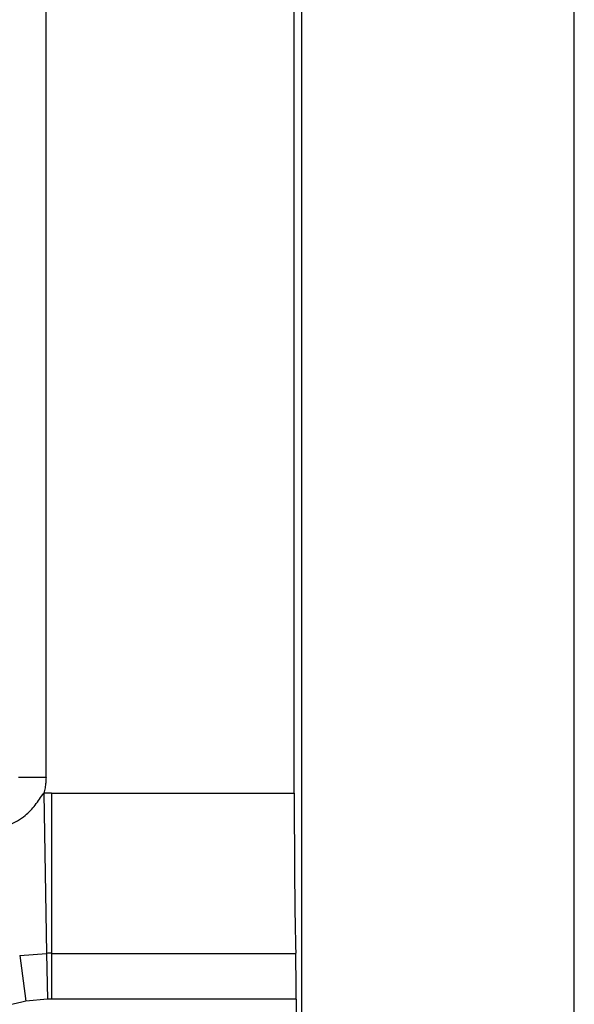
# Model space of a CAD drawing. Header units: millimetres. Extents: x -0.201 to 0.721, y -0.195 to 0.483.
# Tile 59 of 188: x 0.178 to 0.188, y 0.078 to 0.096. Entities that reach past the tile are written whole.
import ezdxf

# ---------------------------------------------------------------- set-up
doc = ezdxf.new("R2010")
doc.units = ezdxf.units.MM

msp = doc.modelspace()

# ---------------------------------------------------------------- linework, layer by layer
at = {"color": 7, "linetype": 'Continuous', "lineweight": 25}
for p, q in [((0.18333, 0.275393), (0.18333, 0.043306)), ((0.188287, 0.04335), (0.188287, 0.27535)), ((0.188287, 0.04335), (0.188287, 0.27535)), ((0.183199, 0.081995), (0.183199, 0.236705)), ((0.178689, 0.236425), (0.178689, 0.082275)), ((0.178689, 0.082275), (0.178189, 0.082275)), ((0.178649, 0.081993), (0.178701, 0.079084)), ((0.178786, 0.081995), (0.183199, 0.081995)), ((0.178786, 0.081995), (0.178786, 0.079084)), ((0.178211, 0.079047), (0.178701, 0.079084)), ((0.178211, 0.079047), (0.178324, 0.078215)), ((0.178701, 0.079084), (0.178716, 0.078252)), ((0.178786, 0.079084), (0.183226, 0.079084)), ((0.178786, 0.079084), (0.178786, 0.078253)), ((0.178716, 0.078252), (0.178324, 0.078215)), ((0.183234, 0.078253), (0.178786, 0.078253)), ((0.183234, 0.078253), (0.183234, 0.070447))]:
    msp.add_line(p, q, dxfattribs=at)
for radius in [0.0076448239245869, 0.004734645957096, 0.0039031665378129]:
    msp.add_arc((0.178786, 0.07435), radius, 90, 91.027652, dxfattribs=at)
for centre, major_axis, start_param, end_param in [((0.18326, 0.081995), (0, 0.003500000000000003), 1.570796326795, 2.552561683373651), ((0.183216, 0.078253), (0, 0.001000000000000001), 4.71238898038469, 5.694154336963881)]:
    msp.add_ellipse(centre, major_axis=major_axis, ratio=0.017475, start_param=start_param, end_param=end_param, dxfattribs=at)
for points, knots in [([(0.178689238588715, 0.0822747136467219), (0.1786890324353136, 0.0822592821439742), (0.1786886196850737, 0.0822283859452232), (0.1786852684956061, 0.082182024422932), (0.1786799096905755, 0.0821356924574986), (0.1786721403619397, 0.082088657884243), (0.1786620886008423, 0.0820410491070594), (0.1786532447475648, 0.0820092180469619), (0.1786488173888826, 0.0819932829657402)], [0, 0, 0, 0, 0.1622747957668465, 0.324898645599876, 0.488585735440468, 0.6526311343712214, 0.8261022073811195, 1, 1, 1, 1]), ([(0.1780232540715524, 0.081420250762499), (0.1780739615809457, 0.0814422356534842), (0.1781768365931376, 0.0814868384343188), (0.1783037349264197, 0.0815779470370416), (0.1784087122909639, 0.081676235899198), (0.178494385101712, 0.0817762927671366), (0.1785707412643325, 0.0818849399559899), (0.1786227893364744, 0.0819571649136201), (0.1786488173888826, 0.0819932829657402)], [0, 0, 0, 0, 0.1915797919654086, 0.3886756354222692, 0.5387465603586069, 0.690669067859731, 0.8453106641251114, 1, 1, 1, 1]), ([(0.1783241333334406, 0.0782150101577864), (0.1779138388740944, 0.0781169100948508), (0.1770934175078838, 0.0779207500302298), (0.1760723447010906, 0.0771272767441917), (0.1753436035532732, 0.0760602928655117), (0.17499031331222, 0.0747786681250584), (0.1750702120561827, 0.0734225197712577), (0.1755985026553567, 0.0721565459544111), (0.1765127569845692, 0.0711644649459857), (0.1774917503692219, 0.0706415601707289), (0.1781192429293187, 0.0705230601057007), (0.1783241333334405, 0.0704843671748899)], [0, 0, 0, 0, 0.1137484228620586, 0.2274503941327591, 0.342307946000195, 0.4606498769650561, 0.5825381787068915, 0.7056206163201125, 0.8264767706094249, 0.9433407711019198, 1, 1, 1, 1])]:
    msp.add_open_spline(points, degree=3, knots=knots, dxfattribs=at)

doc.saveas('drawing.dxf')
